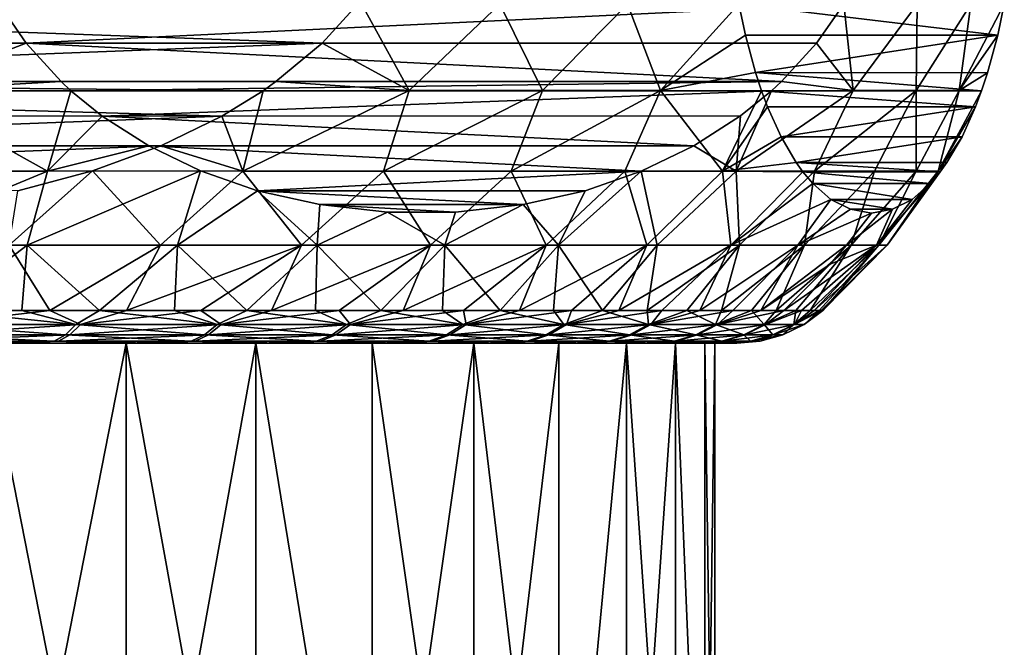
# Model space of a CAD drawing. Header units: metres. Extents: x -150 to 310, y -128 to 84.
# Tile 97 of 256: x -71.37 to -63.8, y 33.76 to 38.59. Entities that reach past the tile are written whole.
import ezdxf

# ---------------------------------------------------------------- set-up
doc = ezdxf.new("R2010")
doc.units = ezdxf.units.M
doc.layers.add('solid_26009703_SW0001', color=7, linetype='CONTINUOUS')

msp = doc.modelspace()

# ---------------------------------------------------------------- linework, layer by layer
at = {"layer": 'solid_26009703_SW0001'}
for points in [[(-77.307312, 38.707207, -12.776301), (-68.751465, 38.728046, -10.198026), (-69.043793, 38.406086, -10.286118)], [(-77.032425, 38.406971, -12.693464), (-77.307312, 38.707207, -12.776301), (-69.043793, 38.406086, -10.286118)], [(-72.27047, 38.044098, 11.824072), (-71.320038, 38.406052, 11.600301), (-71.542503, 38.728016, 11.809426)], [(-65.031738, 38.707207, 5.688996), (-71.542503, 38.728016, 11.809426), (-71.320038, 38.406052, 11.600301)], [(-65.240944, 38.406948, 5.885658), (-65.031738, 38.707207, 5.688996), (-71.320038, 38.406052, 11.600301)], [(-68.374496, 38.044098, -9.574645), (-69.043793, 38.406086, -10.286118), (-68.751465, 38.728046, -10.198026)], [(-68.374496, 38.044098, -9.574645), (-68.751465, 38.728046, -10.198026), (-67.676613, 38.707348, -9.275915)], [(-67.349678, 38.044098, -8.600533), (-68.374496, 38.044098, -9.574645), (-67.676613, 38.707348, -9.275915)], [(-67.349678, 38.044098, -8.600533), (-67.676613, 38.707348, -9.275915), (-66.694458, 38.707348, -8.230797)], [(-66.440857, 38.044098, -7.517391), (-67.349678, 38.044098, -8.600533), (-66.694458, 38.707348, -8.230797)], [(-66.440857, 38.044098, -7.517391), (-66.694458, 38.707348, -8.230797), (-65.838982, 38.706802, -7.086995)], [(-66.440857, 38.044098, -7.517391), (-65.838982, 38.706802, -7.086995), (-65.788422, 38.469013, -6.871935)], [(-63.848747, 38.468216, 1.378482), (-65.788422, 38.469013, -6.871935), (-65.838982, 38.706802, -7.086995)], [(-63.848747, 38.468216, 1.378482), (-65.838982, 38.706802, -7.086995), (-63.797993, 38.706795, 1.594354)], [(-64.959503, 38.044098, 4.95122), (-65.031738, 38.707207, 5.688996), (-65.240944, 38.406948, 5.885658)], [(-64.959503, 38.044098, 4.95122), (-64.467827, 38.707348, 4.372815), (-65.031738, 38.707207, 5.688996)], [(-64.959503, 38.044098, 4.95122), (-64.476067, 38.044098, 3.622504), (-64.467827, 38.707348, 4.372815)], [(-64.476067, 38.044098, 3.622504), (-64.054222, 38.707348, 2.999562), (-64.467827, 38.707348, 4.372815)], [(-64.476067, 38.044098, 3.622504), (-64.14505, 38.044098, 2.247864), (-64.054222, 38.707348, 2.999562)], [(-64.14505, 38.044098, 2.247864), (-63.797993, 38.706795, 1.594354), (-64.054222, 38.707348, 2.999562)], [(-64.14505, 38.044098, 2.247864), (-63.848747, 38.468216, 1.378482), (-63.797993, 38.706795, 1.594354)], [(-65.710274, 38.18066, -6.539548), (-66.440857, 38.044098, -7.517391), (-65.788422, 38.469013, -6.871935)], [(-63.848747, 38.468216, 1.378482), (-65.710274, 38.18066, -6.539548), (-65.788422, 38.469013, -6.871935)], [(-63.926884, 38.180069, 1.046128), (-65.710274, 38.18066, -6.539548), (-63.848747, 38.468216, 1.378482)], [(-64.14505, 38.044098, 2.247864), (-63.926884, 38.180069, 1.046128), (-63.848747, 38.468216, 1.378482)], [(-76.678276, 38.112812, -12.586742), (-77.032425, 38.406971, -12.693464), (-69.043793, 38.406086, -10.286118)], [(-76.678276, 38.112812, -12.586742), (-69.043793, 38.406086, -10.286118), (-69.398285, 38.111866, -10.392942)], [(-72.27047, 38.044098, 11.824072), (-71.050278, 38.111835, 11.34671), (-71.320038, 38.406052, 11.600301)], [(-65.510452, 38.112785, 6.139007), (-65.240944, 38.406948, 5.885658), (-71.320038, 38.406052, 11.600301)], [(-65.510452, 38.112785, 6.139007), (-71.320038, 38.406052, 11.600301), (-71.050278, 38.111835, 11.34671)], [(-68.374496, 38.044098, -9.574645), (-69.398285, 38.111866, -10.392942), (-69.043793, 38.406086, -10.286118)], [(-65.510452, 38.112785, 6.139007), (-64.959503, 38.044098, 4.95122), (-65.240944, 38.406948, 5.885658)], [(-65.710274, 38.18066, -6.539548), (-65.664543, 38.04155, -6.345003), (-66.440857, 38.044098, -7.517391)], [(-63.972435, 38.04155, 0.852363), (-65.664543, 38.04155, -6.345003), (-65.710274, 38.18066, -6.539548)], [(-63.972435, 38.04155, 0.852363), (-65.710274, 38.18066, -6.539548), (-63.926884, 38.180069, 1.046128)], [(-64.14505, 38.044098, 2.247864), (-63.972435, 38.04155, 0.852363), (-63.926884, 38.180069, 1.046128)], [(-76.678276, 38.112812, -12.586742), (-69.398285, 38.111866, -10.392942), (-69.497726, 38.041786, -10.422909)], [(-76.678276, 38.112812, -12.586742), (-69.497726, 38.041786, -10.422909), (-76.577522, 38.041771, -12.55638)], [(-72.27047, 38.044098, 11.824072), (-70.974632, 38.041786, 11.275604), (-71.050278, 38.111835, 11.34671)], [(-65.510452, 38.112785, 6.139007), (-71.050278, 38.111835, 11.34671), (-70.974632, 38.041786, 11.275604)], [(-65.510452, 38.112785, 6.139007), (-70.974632, 38.041786, 11.275604), (-65.587097, 38.041771, 6.211057)], [(-68.374496, 38.044098, -9.574645), (-69.497726, 38.041786, -10.422909), (-69.398285, 38.111866, -10.392942)], [(-65.510452, 38.112785, 6.139007), (-65.587097, 38.041771, 6.211057), (-64.959503, 38.044098, 4.95122)], [(-76.577522, 38.041771, -12.55638), (-69.497726, 38.041786, -10.422909), (-69.813522, 37.846661, -10.518073)], [(-76.263298, 37.847527, -12.461691), (-76.577522, 38.041771, -12.55638), (-69.813522, 37.846661, -10.518073)], [(-72.27047, 38.044098, 11.824072), (-72.403137, 37.421936, 11.51524), (-71.153679, 37.421936, 10.990993)], [(-72.27047, 38.044098, 11.824072), (-71.153679, 37.421936, 10.990993), (-70.974632, 38.041786, 11.275604)], [(-70.734291, 37.846638, 11.049666), (-70.974632, 38.041786, 11.275604), (-71.153679, 37.421936, 10.990993)], [(-65.587097, 38.041771, 6.211057), (-70.974632, 38.041786, 11.275604), (-70.734291, 37.846638, 11.049666)], [(-65.826248, 37.8475, 6.435871), (-65.587097, 38.041771, 6.211057), (-70.734291, 37.846638, 11.049666)], [(-69.813522, 37.846661, -10.518073), (-69.497726, 38.041786, -10.422909), (-69.652298, 37.421936, -10.123935)], [(-68.374496, 38.044098, -9.574645), (-68.571564, 37.421936, -9.301876), (-69.652298, 37.421936, -10.123935)], [(-68.374496, 38.044098, -9.574645), (-69.652298, 37.421936, -10.123935), (-69.497726, 38.041786, -10.422909)], [(-67.349678, 38.044098, -8.600533), (-67.588676, 37.421936, -8.365009), (-68.571564, 37.421936, -9.301876)], [(-67.349678, 38.044098, -8.600533), (-68.571564, 37.421936, -9.301876), (-68.374496, 38.044098, -9.574645)], [(-66.440857, 38.044098, -7.517391), (-66.715782, 37.421936, -7.324897), (-67.588676, 37.421936, -8.365009)], [(-66.440857, 38.044098, -7.517391), (-67.588676, 37.421936, -8.365009), (-67.349678, 38.044098, -8.600533)], [(-66.440857, 38.044098, -7.517391), (-65.963646, 37.421936, -6.194378), (-66.715782, 37.421936, -7.324897)], [(-65.664543, 38.04155, -6.345003), (-65.963646, 37.421936, -6.194378), (-66.440857, 38.044098, -7.517391)], [(-65.618431, 37.917778, -6.14887), (-65.963646, 37.421936, -6.194378), (-65.664543, 38.04155, -6.345003)], [(-64.959503, 38.044098, 4.95122), (-65.858795, 37.421936, 6.012467), (-65.257515, 37.421936, 4.794946)], [(-65.587097, 38.041771, 6.211057), (-65.858795, 37.421936, 6.012467), (-64.959503, 38.044098, 4.95122)], [(-65.826248, 37.8475, 6.435871), (-65.858795, 37.421936, 6.012467), (-65.587097, 38.041771, 6.211057)], [(-64.018692, 37.917412, 0.655608), (-65.618431, 37.917778, -6.14887), (-65.664543, 38.04155, -6.345003)], [(-64.018692, 37.917412, 0.655608), (-65.664543, 38.04155, -6.345003), (-63.972435, 38.04155, 0.852363)], [(-64.476067, 38.044098, 3.622504), (-65.257515, 37.421936, 4.794946), (-64.794998, 37.421936, 3.518239)], [(-64.959503, 38.044098, 4.95122), (-65.257515, 37.421936, 4.794946), (-64.476067, 38.044098, 3.622504)], [(-64.476067, 38.044098, 3.622504), (-64.794998, 37.421936, 3.518239), (-64.476967, 37.421936, 2.198106)], [(-64.14505, 38.044098, 2.247864), (-64.476967, 37.421936, 2.198106), (-64.307335, 37.421936, 0.850841)], [(-64.476067, 38.044098, 3.622504), (-64.476967, 37.421936, 2.198106), (-64.14505, 38.044098, 2.247864)], [(-64.14505, 38.044098, 2.247864), (-64.307335, 37.421936, 0.850841), (-63.972435, 38.04155, 0.852363)], [(-64.018692, 37.917412, 0.655608), (-63.972435, 38.04155, 0.852363), (-64.307335, 37.421936, 0.850841)], [(-65.514244, 37.686901, -5.705705), (-65.963646, 37.421936, -6.194378), (-65.618431, 37.917778, -6.14887)], [(-64.018692, 37.917412, 0.655608), (-65.514244, 37.686901, -5.705705), (-65.618431, 37.917778, -6.14887)], [(-64.122841, 37.686699, 0.212604), (-65.514244, 37.686901, -5.705705), (-64.018692, 37.917412, 0.655608)], [(-64.122841, 37.686699, 0.212604), (-64.018692, 37.917412, 0.655608), (-64.307335, 37.421936, 0.850841)], [(-75.792862, 37.6175, -12.319926), (-76.263298, 37.847527, -12.461691), (-69.813522, 37.846661, -10.518073)], [(-75.792862, 37.6175, -12.319926), (-69.813522, 37.846661, -10.518073), (-70.284019, 37.616787, -10.659857)], [(-70.376251, 37.616768, 10.713093), (-70.734291, 37.846638, 11.049666), (-71.153679, 37.421936, 10.990993)], [(-66.18425, 37.617474, 6.772407), (-65.826248, 37.8475, 6.435871), (-70.734291, 37.846638, 11.049666)], [(-66.18425, 37.617474, 6.772407), (-70.734291, 37.846638, 11.049666), (-70.376251, 37.616768, 10.713093)], [(-70.284019, 37.616787, -10.659857), (-69.813522, 37.846661, -10.518073), (-69.652298, 37.421936, -10.123935)], [(-66.18425, 37.617474, 6.772407), (-65.858795, 37.421936, 6.012467), (-65.826248, 37.8475, 6.435871)], [(-65.514244, 37.686901, -5.705705), (-65.397804, 37.48867, -5.210455), (-65.963646, 37.421936, -6.194378)], [(-64.122841, 37.686699, 0.212604), (-65.397804, 37.48867, -5.210455), (-65.514244, 37.686901, -5.705705)], [(-64.239243, 37.488567, -0.282486), (-65.397804, 37.48867, -5.210455), (-64.122841, 37.686699, 0.212604)], [(-64.239243, 37.488567, -0.282486), (-64.122841, 37.686699, 0.212604), (-64.307335, 37.421936, 0.850841)], [(-75.792862, 37.6175, -12.319926), (-70.284019, 37.616787, -10.659857), (-75.257866, 37.421524, -12.158709)], [(-75.257866, 37.421524, -12.158709), (-70.284019, 37.616787, -10.659857), (-70.808395, 37.424332, -10.817875)], [(-69.977211, 37.424316, 10.33798), (-70.376251, 37.616768, 10.713093), (-71.153679, 37.421936, 10.990993)], [(-70.808395, 37.424332, -10.817875), (-70.284019, 37.616787, -10.659857), (-69.652298, 37.421936, -10.123935)], [(-66.18425, 37.617474, 6.772407), (-70.376251, 37.616768, 10.713093), (-66.591309, 37.421528, 7.155066)], [(-66.591309, 37.421528, 7.155066), (-70.376251, 37.616768, 10.713093), (-69.977211, 37.424316, 10.33798)], [(-66.18425, 37.617474, 6.772407), (-66.591309, 37.421528, 7.155066), (-65.858795, 37.421936, 6.012467)], [(-65.397804, 37.48867, -5.210455), (-65.346687, 37.418312, -4.993033), (-65.963646, 37.421936, -6.194378)], [(-64.290283, 37.41832, -0.499602), (-65.346687, 37.418312, -4.993033), (-65.397804, 37.48867, -5.210455)], [(-64.239243, 37.488567, -0.282486), (-64.290283, 37.41832, -0.499602), (-65.397804, 37.48867, -5.210455)], [(-64.239243, 37.488567, -0.282486), (-64.307335, 37.421936, 0.850841), (-64.290283, 37.41832, -0.499602)], [(-75.257866, 37.421524, -12.158709), (-70.808395, 37.424332, -10.817875), (-71.384079, 37.271812, -10.991355)], [(-72.529472, 36.853291, 11.114565), (-71.153679, 37.421936, 10.990993), (-72.403137, 37.421936, 11.51524)], [(-72.529472, 36.853291, 11.114565), (-71.310005, 36.853291, 10.600121), (-71.153679, 37.421936, 10.990993)], [(-70.808395, 37.424332, -10.817875), (-70.285866, 36.853291, -10.034101), (-71.448402, 36.853291, -10.66677)], [(-71.384079, 37.271812, -10.991355), (-70.808395, 37.424332, -10.817875), (-71.448402, 36.853291, -10.66677)], [(-71.310005, 36.853291, 10.600121), (-69.977211, 37.424316, 10.33798), (-71.153679, 37.421936, 10.990993)], [(-71.310005, 36.853291, 10.600121), (-70.1558, 36.853291, 9.952374), (-69.977211, 37.424316, 10.33798)], [(-70.808395, 37.424332, -10.817875), (-69.652298, 37.421936, -10.123935), (-70.285866, 36.853291, -10.034101)], [(-69.652298, 37.421936, -10.123935), (-69.201477, 36.853291, -9.275246), (-70.285866, 36.853291, -10.034101)], [(-70.1558, 36.853291, 9.952374), (-69.539116, 37.271797, 9.926144), (-69.977211, 37.424316, 10.33798)], [(-66.591309, 37.421528, 7.155066), (-69.977211, 37.424316, 10.33798), (-69.539116, 37.271797, 9.926144)], [(-69.652298, 37.421936, -10.123935), (-68.571564, 37.421936, -9.301876), (-69.201477, 36.853291, -9.275246)], [(-66.591309, 37.421528, 7.155066), (-69.539116, 37.271797, 9.926144), (-67.020729, 37.272297, 7.558738)], [(-68.571564, 37.421936, -9.301876), (-68.20887, 36.853291, -8.39975), (-69.201477, 36.853291, -9.275246)], [(-68.571564, 37.421936, -9.301876), (-67.588676, 37.421936, -8.365009), (-68.20887, 36.853291, -8.39975)], [(-67.588676, 37.421936, -8.365009), (-67.320526, 36.853291, -7.418622), (-68.20887, 36.853291, -8.39975)], [(-67.588676, 37.421936, -8.365009), (-66.715782, 37.421936, -7.324897), (-67.320526, 36.853291, -7.418622)], [(-66.715782, 37.421936, -7.324897), (-66.547623, 36.853291, -6.3442), (-67.320526, 36.853291, -7.418622)], [(-67.224754, 36.853291, 7.298524), (-66.591309, 37.421528, 7.155066), (-67.020729, 37.272297, 7.558738)], [(-67.224754, 36.853291, 7.298524), (-66.465897, 36.853291, 6.214135), (-66.591309, 37.421528, 7.155066)], [(-66.715782, 37.421936, -7.324897), (-65.963646, 37.421936, -6.194378), (-66.547623, 36.853291, -6.3442)], [(-66.465897, 36.853291, 6.214135), (-65.858795, 37.421936, 6.012467), (-66.591309, 37.421528, 7.155066)], [(-65.963646, 37.421936, -6.194378), (-65.899879, 36.853291, -5.189997), (-66.547623, 36.853291, -6.3442)], [(-66.465897, 36.853291, 6.214135), (-65.833229, 36.853291, 5.051599), (-65.858795, 37.421936, 6.012467)], [(-65.963646, 37.421936, -6.194378), (-65.346687, 37.418312, -4.993033), (-65.899879, 36.853291, -5.189997)], [(-65.346687, 37.418312, -4.993033), (-65.269958, 37.327572, -4.666637), (-65.899879, 36.853291, -5.189997)], [(-65.833229, 36.853291, 5.051599), (-65.257515, 37.421936, 4.794946), (-65.858795, 37.421936, 6.012467)], [(-65.833229, 36.853291, 5.051599), (-65.334702, 36.853291, 3.825536), (-65.257515, 37.421936, 4.794946)], [(-64.367058, 37.327534, -0.826169), (-65.346687, 37.418312, -4.993033), (-64.290283, 37.41832, -0.499602)], [(-64.367058, 37.327534, -0.826169), (-65.269958, 37.327572, -4.666637), (-65.346687, 37.418312, -4.993033)], [(-65.334702, 36.853291, 3.825536), (-64.794998, 37.421936, 3.518239), (-65.257515, 37.421936, 4.794946)], [(-65.334702, 36.853291, 3.825536), (-64.976578, 36.853291, 2.551365), (-64.794998, 37.421936, 3.518239)], [(-64.976578, 36.853291, 2.551365), (-64.476967, 37.421936, 2.198106), (-64.794998, 37.421936, 3.518239)], [(-64.976578, 36.853291, 2.551365), (-64.763374, 36.853291, 1.245109), (-64.476967, 37.421936, 2.198106)], [(-64.780579, 36.853291, -1.397753), (-64.367058, 37.327534, -0.826169), (-64.290283, 37.41832, -0.499602)], [(-64.697769, 36.853291, -0.076805), (-64.780579, 36.853291, -1.397753), (-64.290283, 37.41832, -0.499602)], [(-64.763374, 36.853291, 1.245109), (-64.307335, 37.421936, 0.850841), (-64.476967, 37.421936, 2.198106)], [(-64.763374, 36.853291, 1.245109), (-64.697769, 36.853291, -0.076805), (-64.307335, 37.421936, 0.850841)], [(-64.697769, 36.853291, -0.076805), (-64.290283, 37.41832, -0.499602), (-64.307335, 37.421936, 0.850841)], [(-65.269958, 37.327572, -4.666637), (-65.130661, 37.205528, -4.074151), (-65.899879, 36.853291, -5.189997)], [(-64.506332, 37.205521, -1.418551), (-65.130661, 37.205528, -4.074151), (-65.269958, 37.327572, -4.666637)], [(-64.506332, 37.205521, -1.418551), (-65.269958, 37.327572, -4.666637), (-64.367058, 37.327534, -0.826169)], [(-64.780579, 36.853291, -1.397753), (-64.506332, 37.205521, -1.418551), (-64.367058, 37.327534, -0.826169)], [(-70.1558, 36.853291, 9.952374), (-69.081375, 36.853291, 9.179471), (-69.539116, 37.271797, 9.926144)], [(-67.020729, 37.272297, 7.558738), (-69.539116, 37.271797, 9.926144), (-67.497559, 37.165985, 8.006984)], [(-67.497559, 37.165985, 8.006984), (-69.539116, 37.271797, 9.926144), (-69.061935, 37.165596, 9.477571)], [(-69.081375, 36.853291, 9.179471), (-69.061935, 37.165596, 9.477571), (-69.539116, 37.271797, 9.926144)], [(-67.224754, 36.853291, 7.298524), (-67.020729, 37.272297, 7.558738), (-67.497559, 37.165985, 8.006984)], [(-65.130661, 37.205528, -4.074151), (-65.385437, 36.853291, -3.970526), (-65.899879, 36.853291, -5.189997)], [(-65.130661, 37.205528, -4.074151), (-64.980194, 37.130238, -3.434139), (-65.385437, 36.853291, -3.970526)], [(-64.656784, 37.130245, -2.058514), (-64.980194, 37.130238, -3.434139), (-65.130661, 37.205528, -4.074151)], [(-64.656784, 37.130245, -2.058514), (-65.130661, 37.205528, -4.074151), (-64.506332, 37.205521, -1.418551)], [(-64.780579, 36.853291, -1.397753), (-64.656784, 37.130245, -2.058514), (-64.506332, 37.205521, -1.418551)], [(-69.081375, 36.853291, 9.179471), (-68.541672, 37.107841, 8.9885), (-69.061935, 37.165596, 9.477571)], [(-69.081375, 36.853291, 9.179471), (-68.10025, 36.853291, 8.29113), (-68.541672, 37.107841, 8.9885)], [(-67.497559, 37.165985, 8.006984), (-69.061935, 37.165596, 9.477571), (-68.017967, 37.107975, 8.49619)], [(-68.017967, 37.107975, 8.49619), (-69.061935, 37.165596, 9.477571), (-68.541672, 37.107841, 8.9885)], [(-68.10025, 36.853291, 8.29113), (-68.017967, 37.107975, 8.49619), (-68.541672, 37.107841, 8.9885)], [(-68.10025, 36.853291, 8.29113), (-67.497559, 37.165985, 8.006984), (-68.017967, 37.107975, 8.49619)], [(-68.10025, 36.853291, 8.29113), (-67.224754, 36.853291, 7.298524), (-67.497559, 37.165985, 8.006984)], [(-64.980194, 37.130238, -3.434139), (-64.818489, 37.099998, -2.746327), (-65.385437, 36.853291, -3.970526)], [(-64.818489, 37.099998, -2.746327), (-65.010765, 36.853291, -2.701124), (-65.385437, 36.853291, -3.970526)], [(-64.656784, 37.130245, -2.058514), (-65.010765, 36.853291, -2.701124), (-64.818489, 37.099998, -2.746327)], [(-64.780579, 36.853291, -1.397753), (-65.010765, 36.853291, -2.701124), (-64.656784, 37.130245, -2.058514)], [(-64.656784, 37.130245, -2.058514), (-64.818489, 37.099998, -2.746327), (-64.980194, 37.130238, -3.434139)], [(-71.970535, 36.349998, 10.360332), (-71.310005, 36.853291, 10.600121), (-72.529472, 36.853291, 11.114565)], [(-71.970535, 36.349998, 10.360332), (-71.353256, 36.349998, 10.067948), (-71.310005, 36.853291, 10.600121)], [(-71.137932, 36.349998, -9.954938), (-71.748779, 36.349998, -10.260529), (-71.448402, 36.853291, -10.66677)], [(-71.137932, 36.349998, -9.954938), (-71.448402, 36.853291, -10.66677), (-70.285866, 36.853291, -10.034101)], [(-71.353256, 36.349998, 10.067948), (-70.754761, 36.349998, 9.738828), (-71.310005, 36.853291, 10.600121)], [(-70.754761, 36.349998, 9.738828), (-70.1558, 36.853291, 9.952374), (-71.310005, 36.853291, 10.600121)], [(-70.546654, 36.349998, -9.613021), (-71.137932, 36.349998, -9.954938), (-70.285866, 36.853291, -10.034101)], [(-70.754761, 36.349998, 9.738828), (-70.177231, 36.349998, 9.374171), (-70.1558, 36.853291, 9.952374)], [(-70.546654, 36.349998, -9.613021), (-70.285866, 36.853291, -10.034101), (-69.201477, 36.853291, -9.275246)], [(-69.977089, 36.349998, -9.236026), (-70.546654, 36.349998, -9.613021), (-69.201477, 36.853291, -9.275246)], [(-70.177231, 36.349998, 9.374171), (-69.622765, 36.349998, 8.975309), (-70.1558, 36.853291, 9.952374)], [(-69.622765, 36.349998, 8.975309), (-69.081375, 36.853291, 9.179471), (-70.1558, 36.853291, 9.952374)], [(-69.431328, 36.349998, -8.825329), (-69.977089, 36.349998, -9.236026), (-69.201477, 36.853291, -9.275246)], [(-69.622765, 36.349998, 8.975309), (-69.093399, 36.349998, 8.543697), (-69.081375, 36.853291, 9.179471)], [(-69.431328, 36.349998, -8.825329), (-69.201477, 36.853291, -9.275246), (-68.20887, 36.853291, -8.39975)], [(-68.911362, 36.349998, -8.38243), (-69.431328, 36.349998, -8.825329), (-68.20887, 36.853291, -8.39975)], [(-69.093399, 36.349998, 8.543697), (-68.591057, 36.349998, 8.080912), (-69.081375, 36.853291, 9.179471)], [(-68.591057, 36.349998, 8.080912), (-68.10025, 36.853291, 8.29113), (-69.081375, 36.853291, 9.179471)], [(-68.41909, 36.349998, -7.908945), (-68.911362, 36.349998, -8.38243), (-68.20887, 36.853291, -8.39975)], [(-68.591057, 36.349998, 8.080912), (-68.117577, 36.349998, 7.58864), (-68.10025, 36.853291, 8.29113)], [(-68.41909, 36.349998, -7.908945), (-68.20887, 36.853291, -8.39975), (-67.320526, 36.853291, -7.418622)], [(-67.956299, 36.349998, -7.406602), (-68.41909, 36.349998, -7.908945), (-67.320526, 36.853291, -7.418622)], [(-68.117577, 36.349998, 7.58864), (-67.674675, 36.349998, 7.068678), (-68.10025, 36.853291, 8.29113)], [(-67.674675, 36.349998, 7.068678), (-67.224754, 36.853291, 7.298524), (-68.10025, 36.853291, 8.29113)], [(-67.524689, 36.349998, -6.877233), (-67.956299, 36.349998, -7.406602), (-67.320526, 36.853291, -7.418622)], [(-67.674675, 36.349998, 7.068678), (-67.263985, 36.349998, 6.522923), (-67.224754, 36.853291, 7.298524)], [(-67.524689, 36.349998, -6.877233), (-67.320526, 36.853291, -7.418622), (-66.547623, 36.853291, -6.3442)], [(-67.125824, 36.349998, -6.32277), (-67.524689, 36.349998, -6.877233), (-66.547623, 36.853291, -6.3442)], [(-67.263985, 36.349998, 6.522923), (-66.886986, 36.349998, 5.953363), (-67.224754, 36.853291, 7.298524)], [(-66.886986, 36.349998, 5.953363), (-66.465897, 36.853291, 6.214135), (-67.224754, 36.853291, 7.298524)], [(-66.761169, 36.349998, -5.745236), (-67.125824, 36.349998, -6.32277), (-66.547623, 36.853291, -6.3442)], [(-66.886986, 36.349998, 5.953363), (-66.545067, 36.349998, 5.362079), (-66.465897, 36.853291, 6.214135)], [(-66.761169, 36.349998, -5.745236), (-66.547623, 36.853291, -6.3442), (-65.899879, 36.853291, -5.189997)], [(-66.432053, 36.349998, -5.146739), (-66.761169, 36.349998, -5.745236), (-65.899879, 36.853291, -5.189997)], [(-66.545067, 36.349998, 5.362079), (-65.833229, 36.853291, 5.051599), (-66.465897, 36.853291, 6.214135)], [(-66.545067, 36.349998, 5.362079), (-66.239479, 36.349998, 4.751228), (-65.833229, 36.853291, 5.051599)], [(-66.139664, 36.349998, -4.529462), (-66.432053, 36.349998, -5.146739), (-65.899879, 36.853291, -5.189997)], [(-66.239479, 36.349998, 4.751228), (-65.971321, 36.349998, 4.123042), (-65.833229, 36.853291, 5.051599)], [(-66.139664, 36.349998, -4.529462), (-65.899879, 36.853291, -5.189997), (-65.385437, 36.853291, -3.970526)], [(-65.885086, 36.349998, -3.895658), (-66.139664, 36.349998, -4.529462), (-65.385437, 36.853291, -3.970526)], [(-65.971321, 36.349998, 4.123042), (-65.334702, 36.853291, 3.825536), (-65.833229, 36.853291, 5.051599)], [(-65.971321, 36.349998, 4.123042), (-65.741585, 36.349998, 3.479812), (-65.334702, 36.853291, 3.825536)], [(-65.669243, 36.349998, -3.247639), (-65.885086, 36.349998, -3.895658), (-65.385437, 36.853291, -3.970526)], [(-65.741585, 36.349998, 3.479812), (-65.551109, 36.349998, 2.823886), (-65.334702, 36.853291, 3.825536)], [(-65.669243, 36.349998, -3.247639), (-65.385437, 36.853291, -3.970526), (-65.010765, 36.853291, -2.701124)], [(-65.137016, 36.707268, -2.671442), (-65.669243, 36.349998, -3.247639), (-65.010765, 36.853291, -2.701124)], [(-65.551109, 36.349998, 2.823886), (-64.976578, 36.853291, 2.551365), (-65.334702, 36.853291, 3.825536)], [(-65.551109, 36.349998, 2.823886), (-65.400581, 36.349998, 2.157656), (-64.976578, 36.853291, 2.551365)], [(-64.780579, 36.853291, -1.397753), (-65.492912, 36.349998, -2.58777), (-65.137016, 36.707268, -2.671442)], [(-65.35675, 36.349998, -1.91846), (-65.492912, 36.349998, -2.58777), (-64.780579, 36.853291, -1.397753)], [(-65.400581, 36.349998, 2.157656), (-65.290558, 36.349998, 1.483553), (-64.976578, 36.853291, 2.551365)], [(-65.261246, 36.349998, -1.242149), (-65.35675, 36.349998, -1.91846), (-64.780579, 36.853291, -1.397753)], [(-65.290558, 36.349998, 1.483553), (-64.763374, 36.853291, 1.245109), (-64.976578, 36.853291, 2.551365)], [(-65.290558, 36.349998, 1.483553), (-65.221436, 36.349998, 0.804037), (-64.763374, 36.853291, 1.245109)], [(-65.261246, 36.349998, -1.242149), (-64.780579, 36.853291, -1.397753), (-64.697769, 36.853291, -0.076805)], [(-65.206749, 36.349998, -0.561305), (-65.261246, 36.349998, -1.242149), (-64.697769, 36.853291, -0.076805)], [(-65.221436, 36.349998, 0.804037), (-65.193466, 36.349998, 0.121588), (-64.763374, 36.853291, 1.245109)], [(-65.193466, 36.349998, 0.121588), (-65.206749, 36.349998, -0.561305), (-64.697769, 36.853291, -0.076805)], [(-65.193466, 36.349998, 0.121588), (-64.697769, 36.853291, -0.076805), (-64.763374, 36.853291, 1.245109)], [(-64.780579, 36.853291, -1.397753), (-65.137016, 36.707268, -2.671442), (-65.010765, 36.853291, -2.701124)], [(-65.137016, 36.707268, -2.671442), (-65.492912, 36.349998, -2.58777), (-65.669243, 36.349998, -3.247639)], [(-70.936462, 36.243534, 9.676586), (-71.970535, 36.349998, 10.360332), (-72.097466, 36.243534, 10.257043)], [(-72.060501, 36.243534, -10.241096), (-71.748779, 36.349998, -10.260529), (-71.137932, 36.349998, -9.954938)], [(-72.060501, 36.243534, -10.241096), (-71.137932, 36.349998, -9.954938), (-70.901596, 36.243534, -9.656455)], [(-70.936462, 36.243534, 9.676586), (-71.353256, 36.349998, 10.067948), (-71.970535, 36.349998, 10.360332)], [(-70.936462, 36.243534, 9.676586), (-70.754761, 36.349998, 9.738828), (-71.353256, 36.349998, 10.067948)], [(-70.901596, 36.243534, -9.656455), (-71.137932, 36.349998, -9.954938), (-70.546654, 36.349998, -9.613021)], [(-69.8507, 36.243534, 8.965269), (-70.754761, 36.349998, 9.738828), (-70.936462, 36.243534, 9.676586)], [(-70.901596, 36.243534, -9.656455), (-70.546654, 36.349998, -9.613021), (-69.977089, 36.349998, -9.236026)], [(-70.901596, 36.243534, -9.656455), (-69.977089, 36.349998, -9.236026), (-69.818405, 36.243534, -8.941227)], [(-69.8507, 36.243534, 8.965269), (-70.177231, 36.349998, 9.374171), (-70.754761, 36.349998, 9.738828)], [(-69.8507, 36.243534, 8.965269), (-69.622765, 36.349998, 8.975309), (-70.177231, 36.349998, 9.374171)], [(-69.818405, 36.243534, -8.941227), (-69.977089, 36.349998, -9.236026), (-69.431328, 36.349998, -8.825329)], [(-68.854858, 36.243534, 8.132713), (-69.622765, 36.349998, 8.975309), (-69.8507, 36.243534, 8.965269)], [(-69.818405, 36.243534, -8.941227), (-69.431328, 36.349998, -8.825329), (-68.911362, 36.349998, -8.38243)], [(-69.818405, 36.243534, -8.941227), (-68.911362, 36.349998, -8.38243), (-68.825569, 36.243534, -8.105083)], [(-68.854858, 36.243534, 8.132713), (-69.093399, 36.349998, 8.543697), (-69.622765, 36.349998, 8.975309)], [(-68.854858, 36.243534, 8.132713), (-68.591057, 36.349998, 8.080912), (-69.093399, 36.349998, 8.543697)], [(-68.825569, 36.243534, -8.105083), (-68.911362, 36.349998, -8.38243), (-68.41909, 36.349998, -7.908945)], [(-67.962402, 36.243534, 7.190176), (-68.591057, 36.349998, 8.080912), (-68.854858, 36.243534, 8.132713)], [(-68.825569, 36.243534, -8.105083), (-68.41909, 36.349998, -7.908945), (-67.956299, 36.349998, -7.406602)], [(-68.825569, 36.243534, -8.105083), (-67.956299, 36.349998, -7.406602), (-67.936523, 36.243534, -7.159334)], [(-67.962402, 36.243534, 7.190176), (-68.117577, 36.349998, 7.58864), (-68.591057, 36.349998, 8.080912)], [(-67.962402, 36.243534, 7.190176), (-67.674675, 36.349998, 7.068678), (-68.117577, 36.349998, 7.58864)], [(-67.185402, 36.243534, 6.150403), (-67.674675, 36.349998, 7.068678), (-67.962402, 36.243534, 7.190176)], [(-67.936523, 36.243534, -7.159334), (-67.956299, 36.349998, -7.406602), (-67.524689, 36.349998, -6.877233)], [(-67.936523, 36.243534, -7.159334), (-67.524689, 36.349998, -6.877233), (-67.125824, 36.349998, -6.32277)], [(-67.936523, 36.243534, -7.159334), (-67.125824, 36.349998, -6.32277), (-67.163277, 36.243534, -6.116765)], [(-67.185402, 36.243534, 6.150403), (-67.263985, 36.349998, 6.522923), (-67.674675, 36.349998, 7.068678)], [(-67.185402, 36.243534, 6.150403), (-66.886986, 36.349998, 5.953363), (-67.263985, 36.349998, 6.522923)], [(-66.534363, 36.243534, 5.027457), (-66.886986, 36.349998, 5.953363), (-67.185402, 36.243534, 6.150403)], [(-67.163277, 36.243534, -6.116765), (-67.125824, 36.349998, -6.32277), (-66.761169, 36.349998, -5.745236)], [(-67.163277, 36.243534, -6.116765), (-66.761169, 36.349998, -5.745236), (-66.432053, 36.349998, -5.146739)], [(-67.163277, 36.243534, -6.116765), (-66.432053, 36.349998, -5.146739), (-66.516296, 36.243534, -4.991478)], [(-66.534363, 36.243534, 5.027457), (-66.545067, 36.349998, 5.362079), (-66.886986, 36.349998, 5.953363)], [(-66.534363, 36.243534, 5.027457), (-66.239479, 36.349998, 4.751228), (-66.545067, 36.349998, 5.362079)], [(-66.018097, 36.243534, 3.836524), (-66.239479, 36.349998, 4.751228), (-66.534363, 36.243534, 5.027457)], [(-66.516296, 36.243534, -4.991478), (-66.432053, 36.349998, -5.146739), (-66.139664, 36.349998, -4.529462)], [(-66.516296, 36.243534, -4.991478), (-66.139664, 36.349998, -4.529462), (-65.885086, 36.349998, -3.895658)], [(-66.516296, 36.243534, -4.991478), (-65.885086, 36.349998, -3.895658), (-66.004326, 36.243534, -3.798691)], [(-66.018097, 36.243534, 3.836524), (-65.971321, 36.349998, 4.123042), (-66.239479, 36.349998, 4.751228)], [(-66.018097, 36.243534, 3.836524), (-65.741585, 36.349998, 3.479812), (-65.971321, 36.349998, 4.123042)], [(-65.643578, 36.243534, 2.593708), (-65.741585, 36.349998, 3.479812), (-66.018097, 36.243534, 3.836524)], [(-66.004326, 36.243534, -3.798691), (-65.885086, 36.349998, -3.895658), (-65.669243, 36.349998, -3.247639)], [(-66.004326, 36.243534, -3.798691), (-65.669243, 36.349998, -3.247639), (-65.492912, 36.349998, -2.58777)], [(-66.004326, 36.243534, -3.798691), (-65.492912, 36.349998, -2.58777), (-65.634293, 36.243534, -2.554532)], [(-65.643578, 36.243534, 2.593708), (-65.551109, 36.349998, 2.823886), (-65.741585, 36.349998, 3.479812)], [(-65.643578, 36.243534, 2.593708), (-65.400581, 36.349998, 2.157656), (-65.551109, 36.349998, 2.823886)], [(-65.415871, 36.243534, 1.315816), (-65.400581, 36.349998, 2.157656), (-65.643578, 36.243534, 2.593708)], [(-65.634293, 36.243534, -2.554532), (-65.492912, 36.349998, -2.58777), (-65.35675, 36.349998, -1.91846)], [(-65.411201, 36.243534, -1.275827), (-65.634293, 36.243534, -2.554532), (-65.35675, 36.349998, -1.91846)], [(-65.415871, 36.243534, 1.315816), (-65.221436, 36.349998, 0.804037), (-65.290558, 36.349998, 1.483553)], [(-65.338066, 36.243534, 0.020131), (-65.221436, 36.349998, 0.804037), (-65.415871, 36.243534, 1.315816)], [(-65.415871, 36.243534, 1.315816), (-65.290558, 36.349998, 1.483553), (-65.400581, 36.349998, 2.157656)], [(-65.411201, 36.243534, -1.275827), (-65.35675, 36.349998, -1.91846), (-65.261246, 36.349998, -1.242149)], [(-65.411201, 36.243534, -1.275827), (-65.261246, 36.349998, -1.242149), (-65.206749, 36.349998, -0.561305)], [(-65.411201, 36.243534, -1.275827), (-65.206749, 36.349998, -0.561305), (-65.338066, 36.243534, 0.020131)], [(-65.338066, 36.243534, 0.020131), (-65.206749, 36.349998, -0.561305), (-65.193466, 36.349998, 0.121588)], [(-65.338066, 36.243534, 0.020131), (-65.193466, 36.349998, 0.121588), (-65.221436, 36.349998, 0.804037)], [(-72.097466, 36.243534, 10.257043), (-72.161552, 36.16465, 10.107735), (-71.017448, 36.16465, 9.535727)], [(-70.901596, 36.243534, -9.656455), (-70.983093, 36.16465, -9.515889), (-72.125122, 36.16465, -10.09202)], [(-72.060501, 36.243534, -10.241096), (-70.901596, 36.243534, -9.656455), (-72.125122, 36.16465, -10.09202)], [(-70.936462, 36.243534, 9.676586), (-72.097466, 36.243534, 10.257043), (-71.017448, 36.16465, 9.535727)], [(-70.936462, 36.243534, 9.676586), (-71.017448, 36.16465, 9.535727), (-69.947495, 36.16465, 8.834764)], [(-69.818405, 36.243534, -8.941227), (-69.915665, 36.16465, -8.811072), (-70.983093, 36.16465, -9.515889)], [(-70.901596, 36.243534, -9.656455), (-69.818405, 36.243534, -8.941227), (-70.983093, 36.16465, -9.515889)], [(-69.8507, 36.243534, 8.965269), (-70.936462, 36.243534, 9.676586), (-69.947495, 36.16465, 8.834764)], [(-69.8507, 36.243534, 8.965269), (-69.947495, 36.16465, 8.834764), (-68.966148, 36.16465, 8.014328)], [(-68.825569, 36.243534, -8.105083), (-68.937286, 36.16465, -7.987101), (-69.915665, 36.16465, -8.811072)], [(-69.818405, 36.243534, -8.941227), (-68.825569, 36.243534, -8.105083), (-69.915665, 36.16465, -8.811072)], [(-68.854858, 36.243534, 8.132713), (-69.8507, 36.243534, 8.965269), (-68.966148, 36.16465, 8.014328)], [(-68.854858, 36.243534, 8.132713), (-68.966148, 36.16465, 8.014328), (-68.086678, 36.16465, 7.08551)], [(-67.936523, 36.243534, -7.159334), (-68.06118, 36.16465, -7.055118), (-68.937286, 36.16465, -7.987101)], [(-68.825569, 36.243534, -8.105083), (-67.936523, 36.243534, -7.159334), (-68.937286, 36.16465, -7.987101)], [(-67.962402, 36.243534, 7.190176), (-68.854858, 36.243534, 8.132713), (-68.086678, 36.16465, 7.08551)], [(-67.962402, 36.243534, 7.190176), (-68.086678, 36.16465, 7.08551), (-67.320992, 36.16465, 6.060874)], [(-67.163277, 36.243534, -6.116765), (-67.299187, 36.16465, -6.027726), (-68.06118, 36.16465, -7.055118)], [(-67.936523, 36.243534, -7.159334), (-67.163277, 36.243534, -6.116765), (-68.06118, 36.16465, -7.055118)], [(-67.185402, 36.243534, 6.150403), (-67.962402, 36.243534, 7.190176), (-67.320992, 36.16465, 6.060874)], [(-67.185402, 36.243534, 6.150403), (-67.320992, 36.16465, 6.060874), (-66.679428, 36.16465, 4.954274)], [(-66.516296, 36.243534, -4.991478), (-66.661621, 36.16465, -4.918819), (-67.299187, 36.16465, -6.027726)], [(-67.163277, 36.243534, -6.116765), (-66.516296, 36.243534, -4.991478), (-67.299187, 36.16465, -6.027726)], [(-66.534363, 36.243534, 5.027457), (-67.185402, 36.243534, 6.150403), (-66.679428, 36.16465, 4.954274)], [(-66.534363, 36.243534, 5.027457), (-66.679428, 36.16465, 4.954274), (-66.170677, 36.16465, 3.780677)], [(-66.004326, 36.243534, -3.798691), (-66.157104, 36.16465, -3.743394), (-66.661621, 36.16465, -4.918819)], [(-66.516296, 36.243534, -4.991478), (-66.004326, 36.243534, -3.798691), (-66.661621, 36.16465, -4.918819)], [(-66.018097, 36.243534, 3.836524), (-66.534363, 36.243534, 5.027457), (-66.170677, 36.16465, 3.780677)], [(-66.018097, 36.243534, 3.836524), (-66.170677, 36.16465, 3.780677), (-65.801613, 36.16465, 2.555952)], [(-65.634293, 36.243534, -2.554532), (-65.792458, 36.16465, -2.517346), (-66.157104, 36.16465, -3.743394)], [(-66.004326, 36.243534, -3.798691), (-65.634293, 36.243534, -2.554532), (-66.157104, 36.16465, -3.743394)], [(-65.643578, 36.243534, 2.593708), (-66.018097, 36.243534, 3.836524), (-65.801613, 36.16465, 2.555952)], [(-65.643578, 36.243534, 2.593708), (-65.801613, 36.16465, 2.555952), (-65.577225, 36.16465, 1.296662)], [(-65.411201, 36.243534, -1.275827), (-65.792458, 36.16465, -2.517346), (-65.634293, 36.243534, -2.554532)], [(-65.411201, 36.243534, -1.275827), (-65.572617, 36.16465, -1.257255), (-65.792458, 36.16465, -2.517346)], [(-65.415871, 36.243534, 1.315816), (-65.643578, 36.243534, 2.593708), (-65.577225, 36.16465, 1.296662)], [(-65.415871, 36.243534, 1.315816), (-65.577225, 36.16465, 1.296662), (-65.500542, 36.16465, 0.019838)], [(-65.338066, 36.243534, 0.020131), (-65.500542, 36.16465, 0.019838), (-65.572617, 36.16465, -1.257255)], [(-65.411201, 36.243534, -1.275827), (-65.338066, 36.243534, 0.020131), (-65.572617, 36.16465, -1.257255)], [(-65.338066, 36.243534, 0.020131), (-65.415871, 36.243534, 1.315816), (-65.500542, 36.16465, 0.019838)], [(-72.161552, 36.16465, 10.107735), (-72.230194, 36.11628, 9.947823), (-71.104187, 36.11628, 9.384864)], [(-71.104187, 36.11628, 9.384864), (-72.230194, 36.11628, 9.947823), (-71.653717, 36.099998, 9.478251)], [(-70.983093, 36.16465, -9.515889), (-71.070374, 36.11628, -9.36534), (-72.194336, 36.11628, -9.932357)], [(-72.125122, 36.16465, -10.09202), (-70.983093, 36.16465, -9.515889), (-72.194336, 36.11628, -9.932357)], [(-72.194336, 36.11628, -9.932357), (-71.070374, 36.11628, -9.36534), (-71.451843, 36.099998, -9.37272)], [(-71.017448, 36.16465, 9.535727), (-72.161552, 36.16465, 10.107735), (-71.104187, 36.11628, 9.384864)], [(-71.104187, 36.11628, 9.384864), (-71.653717, 36.099998, 9.478251), (-70.548836, 36.099998, 8.826695)], [(-71.070374, 36.11628, -9.36534), (-70.359497, 36.099998, -8.695765), (-71.451843, 36.099998, -9.37272)], [(-71.017448, 36.16465, 9.535727), (-71.104187, 36.11628, 9.384864), (-70.051155, 36.11628, 8.694992)], [(-70.051155, 36.11628, 8.694992), (-71.104187, 36.11628, 9.384864), (-70.548836, 36.099998, 8.826695)], [(-69.915665, 36.16465, -8.811072), (-70.019836, 36.11628, -8.671675), (-71.070374, 36.11628, -9.36534)], [(-70.983093, 36.16465, -9.515889), (-69.915665, 36.16465, -8.811072), (-71.070374, 36.11628, -9.36534)], [(-71.070374, 36.11628, -9.36534), (-70.019836, 36.11628, -8.671675), (-70.359497, 36.099998, -8.695765)], [(-69.947495, 36.16465, 8.834764), (-71.017448, 36.16465, 9.535727), (-70.051155, 36.11628, 8.694992)], [(-70.051155, 36.11628, 8.694992), (-70.548836, 36.099998, 8.826695), (-69.525986, 36.099998, 8.043085)], [(-70.019836, 36.11628, -8.671675), (-69.357117, 36.099998, -7.893634), (-70.359497, 36.099998, -8.695765)], [(-69.947495, 36.16465, 8.834764), (-70.051155, 36.11628, 8.694992), (-69.085335, 36.11628, 7.887535)], [(-69.085335, 36.11628, 7.887535), (-70.051155, 36.11628, 8.694992), (-69.525986, 36.099998, 8.043085)], [(-68.937286, 36.16465, -7.987101), (-69.056931, 36.11628, -7.860739), (-70.019836, 36.11628, -8.671675)], [(-69.915665, 36.16465, -8.811072), (-68.937286, 36.16465, -7.987101), (-70.019836, 36.11628, -8.671675)], [(-70.019836, 36.11628, -8.671675), (-69.056931, 36.11628, -7.860739), (-69.357117, 36.099998, -7.893634)], [(-68.966148, 36.16465, 8.014328), (-69.947495, 36.16465, 8.834764), (-69.085335, 36.11628, 7.887535)], [(-69.085335, 36.11628, 7.887535), (-69.525986, 36.099998, 8.043085), (-68.609268, 36.099998, 7.145576)], [(-69.056931, 36.11628, -7.860739), (-68.456192, 36.099998, -6.972939), (-69.357117, 36.099998, -7.893634)], [(-68.966148, 36.16465, 8.014328), (-69.085335, 36.11628, 7.887535), (-68.219788, 36.11628, 6.973412)], [(-68.219788, 36.11628, 6.973412), (-69.085335, 36.11628, 7.887535), (-68.609268, 36.099998, 7.145576)], [(-68.06118, 36.16465, -7.055118), (-68.194687, 36.11628, -6.9435), (-69.056931, 36.11628, -7.860739)], [(-68.937286, 36.16465, -7.987101), (-68.06118, 36.16465, -7.055118), (-69.056931, 36.11628, -7.860739)], [(-69.056931, 36.11628, -7.860739), (-68.194687, 36.11628, -6.9435), (-68.456192, 36.099998, -6.972939)], [(-68.086678, 36.16465, 7.08551), (-68.966148, 36.16465, 8.014328), (-68.219788, 36.11628, 6.973412)], [(-68.219788, 36.11628, 6.973412), (-68.609268, 36.099998, 7.145576), (-67.804405, 36.099998, 6.141532)], [(-68.194687, 36.11628, -6.9435), (-67.675774, 36.099998, -5.954702), (-68.456192, 36.099998, -6.972939)], [(-68.086678, 36.16465, 7.08551), (-68.219788, 36.11628, 6.973412), (-67.466209, 36.11628, 5.964986)], [(-67.466209, 36.11628, 5.964986), (-68.219788, 36.11628, 6.973412), (-67.804405, 36.099998, 6.141532)], [(-67.299187, 36.16465, -6.027726), (-67.444756, 36.11628, -5.932362), (-68.194687, 36.11628, -6.9435)], [(-68.06118, 36.16465, -7.055118), (-67.299187, 36.16465, -6.027726), (-68.194687, 36.11628, -6.9435)], [(-68.194687, 36.11628, -6.9435), (-67.444756, 36.11628, -5.932362), (-67.675774, 36.099998, -5.954702)], [(-67.320992, 36.16465, 6.060874), (-68.086678, 36.16465, 7.08551), (-67.466209, 36.11628, 5.964986)], [(-67.466209, 36.11628, 5.964986), (-67.804405, 36.099998, 6.141532), (-67.128128, 36.099998, 5.048769)], [(-67.444756, 36.11628, -5.932362), (-67.02066, 36.099998, -4.844717), (-67.675774, 36.099998, -5.954702)], [(-67.320992, 36.16465, 6.060874), (-67.466209, 36.11628, 5.964986), (-66.834801, 36.11628, 4.875894)], [(-66.834801, 36.11628, 4.875894), (-67.466209, 36.11628, 5.964986), (-67.128128, 36.099998, 5.048769)], [(-66.661621, 36.16465, -4.918819), (-66.817276, 36.11628, -4.841), (-67.444756, 36.11628, -5.932362)], [(-67.299187, 36.16465, -6.027726), (-66.661621, 36.16465, -4.918819), (-67.444756, 36.11628, -5.932362)], [(-67.444756, 36.11628, -5.932362), (-66.817276, 36.11628, -4.841), (-67.02066, 36.099998, -4.844717)], [(-66.679428, 36.16465, 4.954274), (-67.320992, 36.16465, 6.060874), (-66.834801, 36.11628, 4.875894)], [(-66.834801, 36.11628, 4.875894), (-67.128128, 36.099998, 5.048769), (-66.588158, 36.099998, 3.884031)], [(-66.817276, 36.11628, -4.841), (-66.508377, 36.099998, -3.673117), (-67.02066, 36.099998, -4.844717)], [(-66.679428, 36.16465, 4.954274), (-66.834801, 36.11628, 4.875894), (-66.334099, 36.11628, 3.720863)], [(-66.334099, 36.11628, 3.720863), (-66.834801, 36.11628, 4.875894), (-66.588158, 36.099998, 3.884031)], [(-66.157104, 36.16465, -3.743394), (-66.32074, 36.11628, -3.684171), (-66.817276, 36.11628, -4.841)], [(-66.661621, 36.16465, -4.918819), (-66.157104, 36.16465, -3.743394), (-66.817276, 36.11628, -4.841)], [(-66.817276, 36.11628, -4.841), (-66.32074, 36.11628, -3.684171), (-66.508377, 36.099998, -3.673117)], [(-66.170677, 36.16465, 3.780677), (-66.679428, 36.16465, 4.954274), (-66.334099, 36.11628, 3.720863)], [(-66.334099, 36.11628, 3.720863), (-66.588158, 36.099998, 3.884031), (-66.191849, 36.099998, 2.658355)], [(-65.961861, 36.11628, -2.47752), (-66.136795, 36.099998, -2.436393), (-66.508377, 36.099998, -3.673117)], [(-66.32074, 36.11628, -3.684171), (-65.961861, 36.11628, -2.47752), (-66.508377, 36.099998, -3.673117)], [(-66.170677, 36.16465, 3.780677), (-66.334099, 36.11628, 3.720863), (-65.970871, 36.11628, 2.515515)], [(-65.970871, 36.11628, 2.515515), (-66.334099, 36.11628, 3.720863), (-66.191849, 36.099998, 2.658355)], [(-65.792458, 36.16465, -2.517346), (-65.961861, 36.11628, -2.47752), (-66.32074, 36.11628, -3.684171)], [(-66.157104, 36.16465, -3.743394), (-65.792458, 36.16465, -2.517346), (-66.32074, 36.11628, -3.684171)], [(-65.970871, 36.11628, 2.515515), (-66.191849, 36.099998, 2.658355), (-65.946892, 36.099998, 1.399054)], [(-65.801613, 36.16465, 2.555952), (-66.170677, 36.16465, 3.780677), (-65.970871, 36.11628, 2.515515)], [(-65.745499, 36.11628, -1.237365), (-65.918404, 36.099998, -1.16367), (-66.136795, 36.099998, -2.436393)], [(-65.745499, 36.11628, -1.237365), (-66.136795, 36.099998, -2.436393), (-65.961861, 36.11628, -2.47752)], [(-65.801613, 36.16465, 2.555952), (-65.970871, 36.11628, 2.515515), (-65.750031, 36.11628, 1.276148)], [(-65.750031, 36.11628, 1.276148), (-65.970871, 36.11628, 2.515515), (-65.946892, 36.099998, 1.399054)], [(-65.572617, 36.16465, -1.257255), (-65.961861, 36.11628, -2.47752), (-65.792458, 36.16465, -2.517346)], [(-65.572617, 36.16465, -1.257255), (-65.745499, 36.11628, -1.237365), (-65.961861, 36.11628, -2.47752)], [(-65.750031, 36.11628, 1.276148), (-65.946892, 36.099998, 1.399054), (-65.854988, 36.099998, 0.113448)], [(-65.674561, 36.11628, 0.019524), (-65.854988, 36.099998, 0.113448), (-65.918404, 36.099998, -1.16367)], [(-65.745499, 36.11628, -1.237365), (-65.674561, 36.11628, 0.019524), (-65.918404, 36.099998, -1.16367)], [(-65.674561, 36.11628, 0.019524), (-65.750031, 36.11628, 1.276148), (-65.854988, 36.099998, 0.113448)], [(-65.577225, 36.16465, 1.296662), (-65.801613, 36.16465, 2.555952), (-65.750031, 36.11628, 1.276148)], [(-65.577225, 36.16465, 1.296662), (-65.750031, 36.11628, 1.276148), (-65.674561, 36.11628, 0.019524)], [(-65.500542, 36.16465, 0.019838), (-65.674561, 36.11628, 0.019524), (-65.745499, 36.11628, -1.237365)], [(-65.572617, 36.16465, -1.257255), (-65.500542, 36.16465, 0.019838), (-65.745499, 36.11628, -1.237365)], [(-65.500542, 36.16465, 0.019838), (-65.577225, 36.16465, 1.296662), (-65.674561, 36.11628, 0.019524)], [(-70.548836, 36.099998, 8.826695), (-71.653717, 36.099998, 9.478251), (-71.629585, 36.099998, 9.276491)], [(-70.549065, 36.099998, -8.622966), (-70.548096, 30.6, -8.622808), (-71.630775, 30.6, -9.277318)], [(-71.629585, 36.099998, -9.276491), (-70.549065, 36.099998, -8.622966), (-71.630775, 30.6, -9.277318)], [(-71.629585, 36.099998, 9.276491), (-71.630775, 30.6, 9.277318), (-70.548096, 30.6, 8.622808)], [(-70.359497, 36.099998, -8.695765), (-70.549065, 36.099998, -8.622966), (-71.629585, 36.099998, -9.276491)], [(-71.451843, 36.099998, -9.37272), (-70.359497, 36.099998, -8.695765), (-71.629585, 36.099998, -9.276491)], [(-70.549065, 36.099998, 8.622966), (-71.629585, 36.099998, 9.276491), (-70.548096, 30.6, 8.622808)], [(-70.548836, 36.099998, 8.826695), (-71.629585, 36.099998, 9.276491), (-70.549065, 36.099998, 8.622966)], [(-70.549065, 36.099998, -8.622966), (-69.551727, 36.099998, -7.842151), (-70.548096, 30.6, -8.622808)], [(-69.357117, 36.099998, -7.893634), (-69.551727, 36.099998, -7.842151), (-70.549065, 36.099998, -8.622966)], [(-70.359497, 36.099998, -8.695765), (-69.357117, 36.099998, -7.893634), (-70.549065, 36.099998, -8.622966)], [(-70.549065, 36.099998, 8.622966), (-70.548096, 30.6, 8.622808), (-69.552177, 30.6, 7.842559)], [(-69.551727, 36.099998, 7.842151), (-70.549065, 36.099998, 8.622966), (-69.552177, 30.6, 7.842559)], [(-69.525986, 36.099998, 8.043085), (-70.549065, 36.099998, 8.622966), (-69.551727, 36.099998, 7.842151)], [(-69.525986, 36.099998, 8.043085), (-70.548836, 36.099998, 8.826695), (-70.549065, 36.099998, 8.622966)], [(-69.551727, 36.099998, -7.842151), (-69.552177, 30.6, -7.842559), (-70.548096, 30.6, -8.622808)], [(-69.551727, 36.099998, -7.842151), (-68.657524, 30.6, -6.947922), (-69.552177, 30.6, -7.842559)], [(-69.551727, 36.099998, 7.842151), (-69.552177, 30.6, 7.842559), (-68.657524, 30.6, 6.947922)], [(-69.551727, 36.099998, -7.842151), (-68.657623, 36.099998, -6.947329), (-68.657524, 30.6, -6.947922)], [(-68.456192, 36.099998, -6.972939), (-68.657623, 36.099998, -6.947329), (-69.551727, 36.099998, -7.842151)], [(-69.357117, 36.099998, -7.893634), (-68.456192, 36.099998, -6.972939), (-69.551727, 36.099998, -7.842151)], [(-68.657623, 36.099998, 6.947329), (-69.551727, 36.099998, 7.842151), (-68.657524, 30.6, 6.947922)], [(-68.609268, 36.099998, 7.145576), (-69.551727, 36.099998, 7.842151), (-68.657623, 36.099998, 6.947329)], [(-68.609268, 36.099998, 7.145576), (-69.525986, 36.099998, 8.043085), (-69.551727, 36.099998, 7.842151)], [(-68.657623, 36.099998, -6.947329), (-67.877968, 36.099998, -5.952891), (-68.657524, 30.6, -6.947922)], [(-68.456192, 36.099998, -6.972939), (-67.877968, 36.099998, -5.952891), (-68.657623, 36.099998, -6.947329)], [(-68.657623, 36.099998, 6.947329), (-68.657524, 30.6, 6.947922), (-67.877197, 30.6, 5.951912)], [(-67.877968, 36.099998, 5.952891), (-68.657623, 36.099998, 6.947329), (-67.877197, 30.6, 5.951912)], [(-67.804405, 36.099998, 6.141532), (-68.657623, 36.099998, 6.947329), (-67.877968, 36.099998, 5.952891)], [(-67.804405, 36.099998, 6.141532), (-68.609268, 36.099998, 7.145576), (-68.657623, 36.099998, 6.947329)], [(-67.877968, 36.099998, -5.952891), (-67.877197, 30.6, -5.951912), (-68.657524, 30.6, -6.947922)], [(-68.456192, 36.099998, -6.972939), (-67.675774, 36.099998, -5.954702), (-67.877968, 36.099998, -5.952891)], [(-67.877968, 36.099998, -5.952891), (-67.222321, 36.099998, -4.86781), (-67.877197, 30.6, -5.951912)], [(-67.675774, 36.099998, -5.954702), (-67.222321, 36.099998, -4.86781), (-67.877968, 36.099998, -5.952891)], [(-67.877968, 36.099998, 5.952891), (-67.877197, 30.6, 5.951912), (-67.222595, 30.6, 4.869058)], [(-67.222321, 36.099998, 4.86781), (-67.877968, 36.099998, 5.952891), (-67.222595, 30.6, 4.869058)], [(-67.128128, 36.099998, 5.048769), (-67.877968, 36.099998, 5.952891), (-67.222321, 36.099998, 4.86781)], [(-67.128128, 36.099998, 5.048769), (-67.804405, 36.099998, 6.141532), (-67.877968, 36.099998, 5.952891)], [(-67.222321, 36.099998, -4.86781), (-67.222595, 30.6, -4.869058), (-67.877197, 30.6, -5.951912)], [(-67.675774, 36.099998, -5.954702), (-67.02066, 36.099998, -4.844717), (-67.222321, 36.099998, -4.86781)], [(-66.704155, 36.099998, -3.716635), (-66.703354, 30.6, -3.715331), (-67.222595, 30.6, -4.869058)], [(-67.222321, 36.099998, -4.86781), (-66.704155, 36.099998, -3.716635), (-67.222595, 30.6, -4.869058)], [(-66.704155, 36.099998, 3.716635), (-67.222595, 30.6, 4.869058), (-66.703354, 30.6, 3.715331)], [(-66.704155, 36.099998, 3.716635), (-67.222321, 36.099998, 4.86781), (-67.222595, 30.6, 4.869058)], [(-67.02066, 36.099998, -4.844717), (-66.704155, 36.099998, -3.716635), (-67.222321, 36.099998, -4.86781)], [(-66.588158, 36.099998, 3.884031), (-67.222321, 36.099998, 4.86781), (-66.704155, 36.099998, 3.716635)], [(-66.588158, 36.099998, 3.884031), (-67.128128, 36.099998, 5.048769), (-67.222321, 36.099998, 4.86781)], [(-67.02066, 36.099998, -4.844717), (-66.508377, 36.099998, -3.673117), (-66.704155, 36.099998, -3.716635)], [(-66.704155, 36.099998, -3.716635), (-66.326736, 36.099998, -2.505994), (-66.703354, 30.6, -3.715331)], [(-66.508377, 36.099998, -3.673117), (-66.326736, 36.099998, -2.505994), (-66.704155, 36.099998, -3.716635)], [(-66.704155, 36.099998, 3.716635), (-66.703354, 30.6, 3.715331), (-66.326973, 30.6, 2.507495)], [(-66.326736, 36.099998, 2.505994), (-66.704155, 36.099998, 3.716635), (-66.326973, 30.6, 2.507495)], [(-66.191849, 36.099998, 2.658355), (-66.704155, 36.099998, 3.716635), (-66.326736, 36.099998, 2.505994)], [(-66.191849, 36.099998, 2.658355), (-66.588158, 36.099998, 3.884031), (-66.704155, 36.099998, 3.716635)], [(-66.326736, 36.099998, -2.505994), (-66.326973, 30.6, -2.507495), (-66.703354, 30.6, -3.715331)], [(-66.508377, 36.099998, -3.673117), (-66.136795, 36.099998, -2.436393), (-66.326736, 36.099998, -2.505994)], [(-66.326736, 36.099998, -2.505994), (-66.0989, 30.6, -1.262992), (-66.326973, 30.6, -2.507495)], [(-66.326736, 36.099998, 2.505994), (-66.326973, 30.6, 2.507495), (-66.0989, 30.6, 1.262992)], [(-66.326736, 36.099998, -2.505994), (-66.09993, 36.099998, -1.268385), (-66.0989, 30.6, -1.262992)], [(-66.136795, 36.099998, -2.436393), (-66.09993, 36.099998, -1.268385), (-66.326736, 36.099998, -2.505994)], [(-66.09993, 36.099998, 1.268385), (-66.326736, 36.099998, 2.505994), (-66.0989, 30.6, 1.262992)], [(-65.946892, 36.099998, 1.399054), (-66.326736, 36.099998, 2.505994), (-66.09993, 36.099998, 1.268385)], [(-65.946892, 36.099998, 1.399054), (-66.191849, 36.099998, 2.658355), (-66.326736, 36.099998, 2.505994)], [(-65.918404, 36.099998, -1.16367), (-66.09993, 36.099998, -1.268385), (-66.136795, 36.099998, -2.436393)], [(-66.09993, 36.099998, 1.268385), (-66.022499, 30.6), (-66.022499, 36.099998)], [(-66.09993, 36.099998, 1.268385), (-66.0989, 30.6, 1.262992), (-66.022499, 30.6)], [(-66.09993, 36.099998, -1.268385), (-66.022499, 36.099998), (-66.0989, 30.6, -1.262992)], [(-65.918404, 36.099998, -1.16367), (-66.022499, 36.099998), (-66.09993, 36.099998, -1.268385)], [(-65.854988, 36.099998, 0.113448), (-66.09993, 36.099998, 1.268385), (-66.022499, 36.099998)], [(-65.854988, 36.099998, 0.113448), (-65.946892, 36.099998, 1.399054), (-66.09993, 36.099998, 1.268385)], [(-66.022499, 36.099998), (-66.022499, 30.6), (-66.0989, 30.6, -1.262992)], [(-65.918404, 36.099998, -1.16367), (-65.854988, 36.099998, 0.113448), (-66.022499, 36.099998)]]:
    msp.add_3dface(points, dxfattribs=at)

doc.saveas('drawing.dxf')
